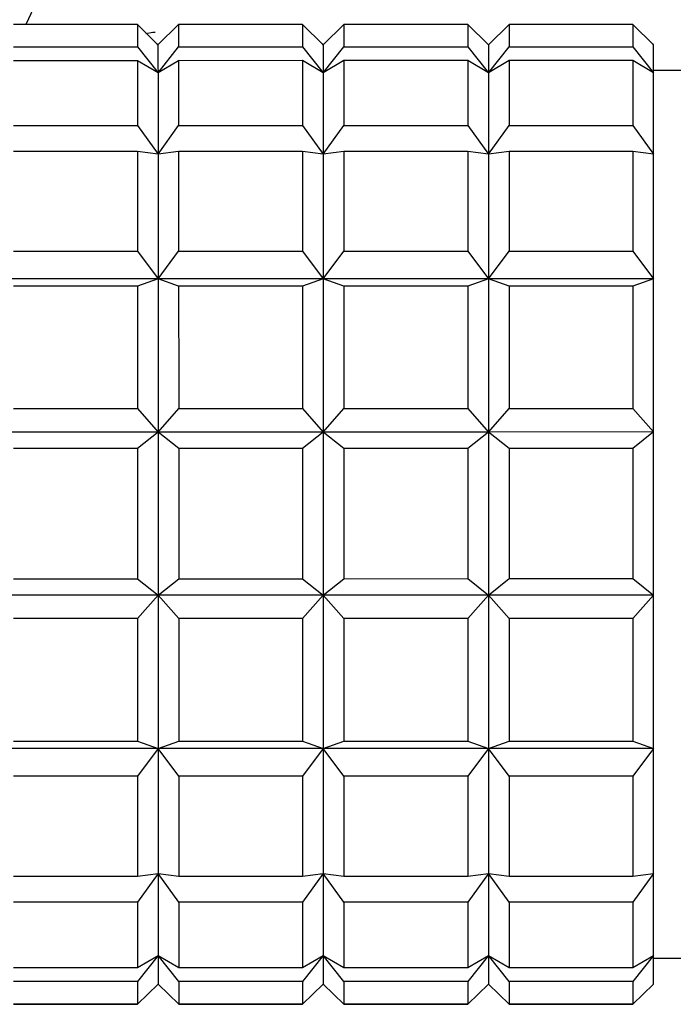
# Model space of a CAD drawing. Header units: inches. Extents: x 1.5 to 32, y 0 to 21.9.
# Tile 37 of 64: x 10.032 to 10.281, y 19.251 to 19.627. Entities that reach past the tile are written whole.
import ezdxf

# ---------------------------------------------------------------- set-up
doc = ezdxf.new("R2010")
doc.units = ezdxf.units.IN
doc.header["$MEASUREMENT"] = 0

msp = doc.modelspace()

# ---------------------------------------------------------------- linework, layer by layer
at = {"color": 7, "linetype": 'Continuous', "lineweight": 25}
for p, q in [((10.18679, 19.95113), (10.03458, 19.6247)), ((10.07709, 19.62471), (10.02985, 19.6247)), ((10.08496, 19.61698), (10.07709, 19.62471)), ((10.09284, 19.62471), (10.08496, 19.61698)), ((10.08496, 19.61698), (10.09284, 19.62468)), ((10.14008, 19.62471), (10.09284, 19.62471)), ((10.14796, 19.61698), (10.14008, 19.62471)), ((10.15583, 19.62471), (10.14796, 19.61698)), ((10.20307, 19.62471), (10.15583, 19.62471)), ((10.21095, 19.61699), (10.20307, 19.62471)), ((10.21882, 19.62471), (10.21095, 19.61699)), ((10.26607, 19.62472), (10.21882, 19.62471)), ((10.27394, 19.61699), (10.26607, 19.62472)), ((10.02985, 19.61616), (10.07709, 19.61616)), ((10.07709, 19.61616), (10.08497, 19.60628)), ((10.08496, 19.61698), (10.08464, 19.6173)), ((10.08497, 19.60628), (10.09284, 19.61617)), ((10.09284, 19.61617), (10.14008, 19.61617)), ((10.14008, 19.61617), (10.14796, 19.60629)), ((10.14796, 19.61698), (10.14763, 19.61731)), ((10.14796, 19.60629), (10.15583, 19.61617)), ((10.15583, 19.61617), (10.20307, 19.61617)), ((10.20307, 19.61617), (10.21095, 19.60629)), ((10.21095, 19.61699), (10.21062, 19.61731)), ((10.21095, 19.60629), (10.21882, 19.61617)), ((10.21882, 19.61617), (10.26607, 19.61618)), ((10.26607, 19.61618), (10.27394, 19.6063)), ((10.27394, 19.61699), (10.27361, 19.61732)), ((10.07709, 19.61091), (10.02985, 19.61091)), ((10.08497, 19.60628), (10.07709, 19.61091)), ((10.09284, 19.61091), (10.08497, 19.60628)), ((10.14008, 19.61092), (10.09284, 19.61091)), ((10.14796, 19.60629), (10.14008, 19.61092)), ((10.15583, 19.61092), (10.14796, 19.60629)), ((10.20308, 19.61092), (10.15583, 19.61092)), ((10.21095, 19.60629), (10.20308, 19.61092)), ((10.21882, 19.61092), (10.21095, 19.60629)), ((10.26607, 19.61092), (10.21882, 19.61092)), ((10.27394, 19.6063), (10.26607, 19.61092)), ((10.39993, 19.60715), (10.27394, 19.60715)), ((10.02985, 19.58614), (10.07709, 19.58614)), ((10.07709, 19.58614), (10.08497, 19.57528)), ((10.08497, 19.57528), (10.09284, 19.58614)), ((10.09284, 19.58614), (10.14008, 19.58615)), ((10.14008, 19.58615), (10.14796, 19.57528)), ((10.14796, 19.57528), (10.15583, 19.58615)), ((10.15583, 19.58615), (10.20308, 19.58615)), ((10.20308, 19.58615), (10.21095, 19.57528)), ((10.21095, 19.57528), (10.21882, 19.58615)), ((10.21882, 19.58615), (10.26607, 19.58615)), ((10.26607, 19.58615), (10.27394, 19.57529)), ((10.07709, 19.57625), (10.02985, 19.57624)), ((10.08497, 19.57528), (10.07709, 19.57625)), ((10.09284, 19.57625), (10.08497, 19.57528)), ((10.14008, 19.57625), (10.09284, 19.57625)), ((10.14796, 19.57528), (10.14008, 19.57625)), ((10.15583, 19.57625), (10.14796, 19.57528)), ((10.20308, 19.57625), (10.15583, 19.57625)), ((10.21095, 19.57528), (10.20308, 19.57625)), ((10.21883, 19.57625), (10.21095, 19.57528)), ((10.26607, 19.57626), (10.21883, 19.57625)), ((10.27394, 19.57529), (10.26607, 19.57626)), ((10.02985, 19.53823), (10.0771, 19.53823)), ((10.0771, 19.53823), (10.08497, 19.52769)), ((10.08497, 19.52769), (10.09284, 19.53823)), ((10.09284, 19.53823), (10.14009, 19.53824)), ((10.14009, 19.53824), (10.14796, 19.52769)), ((10.14796, 19.52769), (10.15584, 19.53824)), ((10.15584, 19.53824), (10.20308, 19.53824)), ((10.20308, 19.53824), (10.21095, 19.5277)), ((10.21095, 19.5277), (10.21883, 19.53824)), ((10.21883, 19.53824), (10.26607, 19.53824)), ((10.26607, 19.53824), (10.27395, 19.5277)), ((10.08497, 19.52769), (10.02198, 19.52769)), ((10.08497, 19.52769), (10.0771, 19.52488)), ((10.09284, 19.52489), (10.08497, 19.52769)), ((10.14796, 19.52769), (10.08497, 19.52769)), ((10.14796, 19.52769), (10.14009, 19.52489)), ((10.21095, 19.5277), (10.14796, 19.52769)), ((10.15584, 19.52489), (10.14796, 19.52769)), ((10.21095, 19.5277), (10.20308, 19.52489)), ((10.21883, 19.52489), (10.21095, 19.5277)), ((10.27395, 19.5277), (10.21095, 19.5277)), ((10.27395, 19.5277), (10.26607, 19.5249)), ((10.0771, 19.52488), (10.02985, 19.52488)), ((10.14009, 19.52489), (10.09284, 19.52489)), ((10.20308, 19.52489), (10.15584, 19.52489)), ((10.26607, 19.5249), (10.21883, 19.52489)), ((10.02985, 19.47821), (10.0771, 19.47822)), ((10.0771, 19.47822), (10.08497, 19.46927)), ((10.08497, 19.46927), (10.09285, 19.47822)), ((10.09285, 19.47822), (10.14009, 19.47822)), ((10.14009, 19.47822), (10.14797, 19.46927)), ((10.14797, 19.46927), (10.15584, 19.47822)), ((10.15584, 19.47822), (10.20308, 19.47822)), ((10.20308, 19.47822), (10.21096, 19.46927)), ((10.21096, 19.46927), (10.21883, 19.47822)), ((10.21883, 19.47822), (10.26607, 19.47823)), ((10.26607, 19.47823), (10.27395, 19.46928)), ((10.08497, 19.46927), (10.02198, 19.46926)), ((10.08497, 19.46927), (10.0771, 19.46303)), ((10.09285, 19.46303), (10.08497, 19.46927)), ((10.14797, 19.46927), (10.08497, 19.46927)), ((10.14797, 19.46927), (10.14009, 19.46303)), ((10.15584, 19.46303), (10.14797, 19.46927)), ((10.21096, 19.46927), (10.14797, 19.46927)), ((10.21096, 19.46927), (10.20308, 19.46303)), ((10.27395, 19.46928), (10.21096, 19.46927)), ((10.21883, 19.46303), (10.21096, 19.46927)), ((10.27395, 19.46928), (10.26608, 19.46304)), ((10.27395, 19.40707), (10.27395, 19.46928)), ((10.0771, 19.46303), (10.02986, 19.46302)), ((10.14009, 19.46303), (10.09285, 19.46303)), ((10.20308, 19.46303), (10.15584, 19.46303)), ((10.26608, 19.46304), (10.21883, 19.46303)), ((10.02986, 19.41333), (10.0771, 19.41333)), ((10.0771, 19.41333), (10.08498, 19.40706)), ((10.08498, 19.40706), (10.09285, 19.41333)), ((10.09285, 19.41333), (10.14009, 19.41333)), ((10.14009, 19.41333), (10.14797, 19.40706)), ((10.14797, 19.40706), (10.15584, 19.41333)), ((10.15584, 19.41333), (10.20309, 19.41334)), ((10.20309, 19.41334), (10.21096, 19.40706)), ((10.21096, 19.40706), (10.21883, 19.41334)), ((10.21883, 19.41334), (10.26608, 19.41334)), ((10.26608, 19.41334), (10.27395, 19.40707)), ((10.08498, 19.40706), (10.02198, 19.40705)), ((10.08498, 19.40706), (10.0771, 19.39813)), ((10.09285, 19.39813), (10.08498, 19.40706)), ((10.14797, 19.40706), (10.08498, 19.40706)), ((10.14797, 19.40706), (10.1401, 19.39813)), ((10.15584, 19.39813), (10.14797, 19.40706)), ((10.21096, 19.40706), (10.14797, 19.40706)), ((10.21096, 19.40706), (10.20309, 19.39814)), ((10.27395, 19.40707), (10.21096, 19.40706)), ((10.21884, 19.39814), (10.21096, 19.40706)), ((10.27395, 19.40707), (10.26608, 19.39814)), ((10.0771, 19.39813), (10.02986, 19.39813)), ((10.1401, 19.39813), (10.09285, 19.39813)), ((10.20309, 19.39814), (10.15584, 19.39813)), ((10.26608, 19.39814), (10.21884, 19.39814)), ((10.02986, 19.3514), (10.07711, 19.3514)), ((10.07711, 19.3514), (10.08498, 19.34856)), ((10.08498, 19.34856), (10.09285, 19.3514)), ((10.09285, 19.3514), (10.1401, 19.3514)), ((10.1401, 19.3514), (10.14797, 19.34856)), ((10.14797, 19.34856), (10.15585, 19.3514)), ((10.15585, 19.3514), (10.20309, 19.35141)), ((10.20309, 19.35141), (10.21096, 19.34856)), ((10.21096, 19.34856), (10.21884, 19.35141)), ((10.21884, 19.35141), (10.26608, 19.35141)), ((10.26608, 19.35141), (10.27396, 19.34857)), ((10.08498, 19.34856), (10.02199, 19.34855)), ((10.08498, 19.34856), (10.07711, 19.33802)), ((10.09285, 19.33802), (10.08498, 19.34856)), ((10.14797, 19.34856), (10.08498, 19.34856)), ((10.14797, 19.34856), (10.1401, 19.33803)), ((10.15585, 19.33803), (10.14797, 19.34856)), ((10.21096, 19.34856), (10.14797, 19.34856)), ((10.21096, 19.34856), (10.20309, 19.33803)), ((10.27396, 19.34857), (10.21096, 19.34856)), ((10.21884, 19.33803), (10.21096, 19.34856)), ((10.27396, 19.34857), (10.26608, 19.33803)), ((10.07711, 19.33802), (10.02986, 19.33802)), ((10.1401, 19.33803), (10.09285, 19.33802)), ((10.20309, 19.33803), (10.15585, 19.33803)), ((10.26608, 19.33803), (10.21884, 19.33803)), ((10.07711, 19.2999), (10.08498, 19.30083)), ((10.08498, 19.30083), (10.07711, 19.28996)), ((10.08498, 19.30083), (10.09286, 19.2999)), ((10.09286, 19.28996), (10.08498, 19.30083)), ((10.1401, 19.2999), (10.14797, 19.30083)), ((10.14797, 19.30083), (10.1401, 19.28996)), ((10.14797, 19.30083), (10.15585, 19.2999)), ((10.15585, 19.28996), (10.14797, 19.30083)), ((10.20309, 19.2999), (10.21097, 19.30083)), ((10.21097, 19.30083), (10.20309, 19.28996)), ((10.21097, 19.30083), (10.21884, 19.2999)), ((10.21884, 19.28996), (10.21097, 19.30083)), ((10.26609, 19.29991), (10.27396, 19.30084)), ((10.27396, 19.30084), (10.26609, 19.28997)), ((10.02986, 19.29989), (10.07711, 19.2999)), ((10.09286, 19.2999), (10.1401, 19.2999)), ((10.15585, 19.2999), (10.20309, 19.2999)), ((10.21884, 19.2999), (10.26609, 19.29991)), ((10.07711, 19.28996), (10.02987, 19.28995)), ((10.1401, 19.28996), (10.09286, 19.28996)), ((10.20309, 19.28996), (10.15585, 19.28996)), ((10.26609, 19.28997), (10.21884, 19.28996)), ((10.07711, 19.26503), (10.08498, 19.26962)), ((10.08498, 19.26962), (10.07711, 19.25973)), ((10.08498, 19.26962), (10.09286, 19.26503)), ((10.09286, 19.25973), (10.08498, 19.26962)), ((10.1401, 19.26503), (10.14798, 19.26963)), ((10.14798, 19.26963), (10.1401, 19.25973)), ((10.14798, 19.26963), (10.15585, 19.26503)), ((10.15585, 19.25973), (10.14798, 19.26963)), ((10.2031, 19.26504), (10.21097, 19.26963)), ((10.21097, 19.26963), (10.2031, 19.25973)), ((10.21097, 19.26963), (10.21884, 19.26504)), ((10.21884, 19.25974), (10.21097, 19.26963)), ((10.26609, 19.26504), (10.27396, 19.26963)), ((10.27396, 19.26963), (10.26609, 19.25974)), ((10.27396, 19.26856), (10.39995, 19.26857)), ((10.02987, 19.26503), (10.07711, 19.26503)), ((10.09286, 19.26503), (10.1401, 19.26503)), ((10.15585, 19.26503), (10.2031, 19.26504)), ((10.21884, 19.26504), (10.26609, 19.26504)), ((10.07711, 19.25973), (10.02987, 19.25972)), ((10.1401, 19.25973), (10.09286, 19.25973)), ((10.2031, 19.25973), (10.15585, 19.25973)), ((10.26609, 19.25974), (10.21884, 19.25974)), ((10.07711, 19.25101), (10.08499, 19.25871)), ((10.08499, 19.25871), (10.07711, 19.25098)), ((10.08499, 19.25871), (10.08531, 19.25838)), ((10.08499, 19.25871), (10.09286, 19.25101)), ((10.09286, 19.25098), (10.08499, 19.25871)), ((10.1401, 19.25101), (10.14798, 19.25871)), ((10.14798, 19.25871), (10.1401, 19.25099)), ((10.14798, 19.25871), (10.1483, 19.25839)), ((10.14798, 19.25871), (10.15585, 19.25101)), ((10.15585, 19.25099), (10.14798, 19.25871)), ((10.2031, 19.25102), (10.21097, 19.25872)), ((10.21097, 19.25872), (10.2031, 19.25099)), ((10.21097, 19.25872), (10.2113, 19.25839)), ((10.21097, 19.25872), (10.21884, 19.25102)), ((10.21884, 19.25099), (10.21097, 19.25872)), ((10.26609, 19.25102), (10.27396, 19.25872)), ((10.27396, 19.25872), (10.26609, 19.25099)), ((10.02987, 19.25101), (10.07711, 19.25101)), ((10.07711, 19.25098), (10.02987, 19.25098)), ((10.09286, 19.25101), (10.1401, 19.25101)), ((10.1401, 19.25099), (10.09286, 19.25098)), ((10.15585, 19.25101), (10.2031, 19.25102)), ((10.2031, 19.25099), (10.15585, 19.25099)), ((10.21884, 19.25102), (10.26609, 19.25102)), ((10.26609, 19.25099), (10.21884, 19.25099))]:
    msp.add_line(p, q, dxfattribs=at)
at = {"color": 7, "linetype": 'Continuous', "lineweight": 25, "flags": 128}
for points in [[(10.07709, 19.62471), (10.07709, 19.62436), (10.07709, 19.6238), (10.07709, 19.62304), (10.07709, 19.62207), (10.07709, 19.6209), (10.07709, 19.61952), (10.07709, 19.61794), (10.07709, 19.61616)], [(10.09284, 19.62471), (10.09284, 19.62436), (10.09284, 19.6238), (10.09284, 19.62304), (10.09284, 19.62207), (10.09284, 19.6209), (10.09284, 19.61952), (10.09284, 19.61794), (10.09284, 19.61617)], [(10.14008, 19.62471), (10.14008, 19.62436), (10.14008, 19.6238), (10.14008, 19.62304), (10.14008, 19.62207), (10.14008, 19.6209), (10.14008, 19.61952), (10.14008, 19.61795), (10.14008, 19.61617)], [(10.15583, 19.62471), (10.15583, 19.62436), (10.15583, 19.6238), (10.15583, 19.62304), (10.15583, 19.62207), (10.15583, 19.6209), (10.15583, 19.61952), (10.15583, 19.61795), (10.15583, 19.61617)], [(10.20307, 19.62471), (10.20307, 19.62436), (10.20307, 19.62381), (10.20307, 19.62304), (10.20307, 19.62208), (10.20307, 19.6209), (10.20307, 19.61953), (10.20307, 19.61795), (10.20307, 19.61617)], [(10.21882, 19.62471), (10.21882, 19.62436), (10.21882, 19.62381), (10.21882, 19.62305), (10.21882, 19.62208), (10.21882, 19.6209), (10.21882, 19.61953), (10.21882, 19.61795), (10.21882, 19.61617)], [(10.26607, 19.62472), (10.26607, 19.62437), (10.26607, 19.62381), (10.26607, 19.62305), (10.26607, 19.62208), (10.26607, 19.62091), (10.26607, 19.61953), (10.26607, 19.61795), (10.26607, 19.61618)], [(10.08027, 19.62132), (10.08302, 19.62173), (10.08384, 19.62184)], [(10.08496, 19.61698), (10.08496, 19.61682), (10.08496, 19.61632), (10.08496, 19.61549), (10.08496, 19.61431), (10.08496, 19.6128), (10.08496, 19.61096), (10.08496, 19.60878), (10.08497, 19.60628)], [(10.14796, 19.61698), (10.14796, 19.61682), (10.14796, 19.61633), (10.14796, 19.61549), (10.14796, 19.61432), (10.14796, 19.6128), (10.14796, 19.61096), (10.14796, 19.60879), (10.14796, 19.60629)], [(10.21095, 19.61699), (10.21095, 19.61683), (10.21095, 19.61633), (10.21095, 19.61549), (10.21095, 19.61432), (10.21095, 19.61281), (10.21095, 19.61096), (10.21095, 19.60879), (10.21095, 19.60629)], [(10.27394, 19.6063), (10.27394, 19.60879), (10.27394, 19.61097), (10.27394, 19.61281), (10.27394, 19.61432), (10.27394, 19.6155), (10.27394, 19.61634), (10.27394, 19.61683), (10.27394, 19.61699)], [(10.07709, 19.61091), (10.07709, 19.60846), (10.07709, 19.60581), (10.07709, 19.60298), (10.07709, 19.59997), (10.07709, 19.59677), (10.07709, 19.5934), (10.07709, 19.58985), (10.07709, 19.58614)], [(10.09284, 19.61091), (10.09284, 19.60846), (10.09284, 19.60581), (10.09284, 19.60298), (10.09284, 19.59997), (10.09284, 19.59677), (10.09284, 19.5934), (10.09284, 19.58986), (10.09284, 19.58614)], [(10.14008, 19.61092), (10.14008, 19.60846), (10.14008, 19.60582), (10.14008, 19.60298), (10.14008, 19.59997), (10.14008, 19.59677), (10.14008, 19.5934), (10.14008, 19.58986), (10.14008, 19.58615)], [(10.15583, 19.61092), (10.15583, 19.60846), (10.15583, 19.60582), (10.15583, 19.60298), (10.15583, 19.59997), (10.15583, 19.59677), (10.15583, 19.5934), (10.15583, 19.58986), (10.15583, 19.58615)], [(10.20308, 19.61092), (10.20308, 19.60846), (10.20308, 19.60582), (10.20308, 19.60299), (10.20308, 19.59997), (10.20308, 19.59678), (10.20308, 19.59341), (10.20308, 19.58986), (10.20308, 19.58615)], [(10.21882, 19.61092), (10.21882, 19.60847), (10.21882, 19.60582), (10.21882, 19.60299), (10.21882, 19.59997), (10.21882, 19.59678), (10.21882, 19.59341), (10.21882, 19.58986), (10.21882, 19.58615)], [(10.26607, 19.61092), (10.26607, 19.60847), (10.26607, 19.60582), (10.26607, 19.60299), (10.26607, 19.59998), (10.26607, 19.59678), (10.26607, 19.59341), (10.26607, 19.58987), (10.26607, 19.58615)], [(10.08497, 19.60628), (10.08497, 19.60347), (10.08497, 19.60033), (10.08497, 19.59689), (10.08497, 19.59314), (10.08497, 19.5891), (10.08497, 19.58477), (10.08497, 19.58016), (10.08497, 19.57528)], [(10.14796, 19.60629), (10.14796, 19.60347), (10.14796, 19.60033), (10.14796, 19.59689), (10.14796, 19.59314), (10.14796, 19.5891), (10.14796, 19.58477), (10.14796, 19.58016), (10.14796, 19.57528)], [(10.21095, 19.60629), (10.21095, 19.60347), (10.21095, 19.60034), (10.21095, 19.59689), (10.21095, 19.59315), (10.21095, 19.5891), (10.21095, 19.58477), (10.21095, 19.58016), (10.21095, 19.57528)], [(10.27394, 19.57529), (10.27394, 19.58017), (10.27394, 19.58478), (10.27394, 19.58911), (10.27394, 19.59315), (10.27394, 19.5969), (10.27394, 19.60034), (10.27394, 19.60348), (10.27394, 19.6063)], [(10.07709, 19.57625), (10.07709, 19.57198), (10.07709, 19.56756), (10.07709, 19.56301), (10.07709, 19.55831), (10.07709, 19.55348), (10.07709, 19.54852), (10.07709, 19.54343), (10.0771, 19.53823)], [(10.08497, 19.57528), (10.08497, 19.57013), (10.08497, 19.56474), (10.08497, 19.5591), (10.08497, 19.55324), (10.08497, 19.54715), (10.08497, 19.54085), (10.08497, 19.53436), (10.08497, 19.52769)], [(10.09284, 19.57625), (10.09284, 19.57198), (10.09284, 19.56757), (10.09284, 19.56301), (10.09284, 19.55831), (10.09284, 19.55348), (10.09284, 19.54852), (10.09284, 19.54343), (10.09284, 19.53823)], [(10.14008, 19.57625), (10.14009, 19.57198), (10.14009, 19.56757), (10.14009, 19.56301), (10.14009, 19.55831), (10.14009, 19.55348), (10.14009, 19.54852), (10.14009, 19.54344), (10.14009, 19.53824)], [(10.14796, 19.57528), (10.14796, 19.57014), (10.14796, 19.56474), (10.14796, 19.55911), (10.14796, 19.55324), (10.14796, 19.54715), (10.14796, 19.54086), (10.14796, 19.53437), (10.14796, 19.52769)], [(10.15583, 19.57625), (10.15583, 19.57198), (10.15583, 19.56757), (10.15583, 19.56301), (10.15583, 19.55831), (10.15583, 19.55348), (10.15583, 19.54852), (10.15583, 19.54344), (10.15584, 19.53824)], [(10.20308, 19.57625), (10.20308, 19.57199), (10.20308, 19.56757), (10.20308, 19.56301), (10.20308, 19.55831), (10.20308, 19.55348), (10.20308, 19.54852), (10.20308, 19.54344), (10.20308, 19.53824)], [(10.21095, 19.57528), (10.21095, 19.57014), (10.21095, 19.56475), (10.21095, 19.55911), (10.21095, 19.55324), (10.21095, 19.54716), (10.21095, 19.54086), (10.21095, 19.53437), (10.21095, 19.5277)], [(10.21883, 19.57625), (10.21883, 19.57199), (10.21883, 19.56757), (10.21883, 19.56301), (10.21883, 19.55832), (10.21883, 19.55348), (10.21883, 19.54852), (10.21883, 19.54344), (10.21883, 19.53824)], [(10.26607, 19.57626), (10.26607, 19.57199), (10.26607, 19.56758), (10.26607, 19.56302), (10.26607, 19.55832), (10.26607, 19.55349), (10.26607, 19.54853), (10.26607, 19.54344), (10.26607, 19.53824)], [(10.27395, 19.5277), (10.27395, 19.53438), (10.27395, 19.54087), (10.27394, 19.54716), (10.27394, 19.55325), (10.27394, 19.55911), (10.27394, 19.56475), (10.27394, 19.57014), (10.27394, 19.57529)], [(10.08497, 19.52769), (10.08497, 19.52084), (10.08497, 19.51384), (10.08497, 19.50669), (10.08497, 19.49941), (10.08497, 19.49202), (10.08497, 19.48452), (10.08497, 19.47693), (10.08497, 19.46927)], [(10.14796, 19.52769), (10.14796, 19.52085), (10.14796, 19.51384), (10.14796, 19.5067), (10.14796, 19.49942), (10.14796, 19.49202), (10.14796, 19.48452), (10.14796, 19.47693), (10.14797, 19.46927)], [(10.21095, 19.5277), (10.21095, 19.52085), (10.21095, 19.51385), (10.21096, 19.5067), (10.21096, 19.49942), (10.21096, 19.49203), (10.21096, 19.48453), (10.21096, 19.47694), (10.21096, 19.46927)], [(10.27395, 19.46928), (10.27395, 19.47694), (10.27395, 19.48453), (10.27395, 19.49203), (10.27395, 19.49943), (10.27395, 19.5067), (10.27395, 19.51385), (10.27395, 19.52086), (10.27395, 19.5277)], [(10.0771, 19.52488), (10.0771, 19.51932), (10.0771, 19.51367), (10.0771, 19.50793), (10.0771, 19.50212), (10.0771, 19.49623), (10.0771, 19.49028), (10.0771, 19.48428), (10.0771, 19.47822)], [(10.09284, 19.52489), (10.09284, 19.51932), (10.09284, 19.51367), (10.09284, 19.50794), (10.09285, 19.50212), (10.09285, 19.49624), (10.09285, 19.49029), (10.09285, 19.48428), (10.09285, 19.47822)], [(10.14009, 19.52489), (10.14009, 19.51933), (10.14009, 19.51367), (10.14009, 19.50794), (10.14009, 19.50212), (10.14009, 19.49624), (10.14009, 19.49029), (10.14009, 19.48428), (10.14009, 19.47822)], [(10.15584, 19.52489), (10.15584, 19.51933), (10.15584, 19.51368), (10.15584, 19.50794), (10.15584, 19.50212), (10.15584, 19.49624), (10.15584, 19.49029), (10.15584, 19.48428), (10.15584, 19.47822)], [(10.20308, 19.52489), (10.20308, 19.51933), (10.20308, 19.51368), (10.20308, 19.50794), (10.20308, 19.50213), (10.20308, 19.49624), (10.20308, 19.49029), (10.20308, 19.48428), (10.20308, 19.47822)], [(10.21883, 19.52489), (10.21883, 19.51933), (10.21883, 19.51368), (10.21883, 19.50794), (10.21883, 19.50213), (10.21883, 19.49624), (10.21883, 19.49029), (10.21883, 19.48428), (10.21883, 19.47822)], [(10.26607, 19.5249), (10.26607, 19.51933), (10.26607, 19.51368), (10.26607, 19.50795), (10.26607, 19.50213), (10.26607, 19.49625), (10.26607, 19.4903), (10.26607, 19.48429), (10.26607, 19.47823)], [(10.08497, 19.46927), (10.08497, 19.46155), (10.08497, 19.45378), (10.08497, 19.44598), (10.08497, 19.43817), (10.08498, 19.43035), (10.08498, 19.42255), (10.08498, 19.41478), (10.08498, 19.40706)], [(10.14797, 19.46927), (10.14797, 19.46155), (10.14797, 19.45378), (10.14797, 19.44598), (10.14797, 19.43817), (10.14797, 19.43036), (10.14797, 19.42256), (10.14797, 19.41479), (10.14797, 19.40706)], [(10.21096, 19.46927), (10.21096, 19.46155), (10.21096, 19.45378), (10.21096, 19.44599), (10.21096, 19.43817), (10.21096, 19.43036), (10.21096, 19.42256), (10.21096, 19.41479), (10.21096, 19.40706)], [(10.0771, 19.46303), (10.0771, 19.45684), (10.0771, 19.45063), (10.0771, 19.44441), (10.0771, 19.43818), (10.0771, 19.43195), (10.0771, 19.42573), (10.0771, 19.41952), (10.0771, 19.41333)], [(10.09285, 19.46303), (10.09285, 19.45684), (10.09285, 19.45063), (10.09285, 19.44441), (10.09285, 19.43818), (10.09285, 19.43195), (10.09285, 19.42573), (10.09285, 19.41952), (10.09285, 19.41333)], [(10.14009, 19.46303), (10.14009, 19.45684), (10.14009, 19.45063), (10.14009, 19.44441), (10.14009, 19.43818), (10.14009, 19.43195), (10.14009, 19.42573), (10.14009, 19.41952), (10.14009, 19.41333)], [(10.15584, 19.46303), (10.15584, 19.45684), (10.15584, 19.45064), (10.15584, 19.44441), (10.15584, 19.43818), (10.15584, 19.43196), (10.15584, 19.42573), (10.15584, 19.41952), (10.15584, 19.41333)], [(10.20308, 19.46303), (10.20308, 19.45685), (10.20308, 19.45064), (10.20308, 19.44442), (10.20309, 19.43819), (10.20309, 19.43196), (10.20309, 19.42573), (10.20309, 19.41953), (10.20309, 19.41334)], [(10.21883, 19.46303), (10.21883, 19.45685), (10.21883, 19.45064), (10.21883, 19.44442), (10.21883, 19.43819), (10.21883, 19.43196), (10.21883, 19.42574), (10.21883, 19.41953), (10.21883, 19.41334)], [(10.26608, 19.46304), (10.26608, 19.45685), (10.26608, 19.45064), (10.26608, 19.44442), (10.26608, 19.43819), (10.26608, 19.43196), (10.26608, 19.42574), (10.26608, 19.41953), (10.26608, 19.41334)], [(10.08498, 19.40706), (10.08498, 19.39939), (10.08498, 19.39179), (10.08498, 19.38428), (10.08498, 19.37688), (10.08498, 19.36959), (10.08498, 19.36243), (10.08498, 19.35542), (10.08498, 19.34856)], [(10.14797, 19.40706), (10.14797, 19.39939), (10.14797, 19.3918), (10.14797, 19.38429), (10.14797, 19.37688), (10.14797, 19.36959), (10.14797, 19.36243), (10.14797, 19.35542), (10.14797, 19.34856)], [(10.21096, 19.40706), (10.21096, 19.39939), (10.21096, 19.3918), (10.21096, 19.38429), (10.21096, 19.37689), (10.21096, 19.3696), (10.21096, 19.36244), (10.21096, 19.35542), (10.21096, 19.34856)], [(10.27396, 19.34857), (10.27396, 19.35543), (10.27396, 19.36244), (10.27396, 19.3696), (10.27395, 19.37689), (10.27395, 19.3843), (10.27395, 19.3918), (10.27395, 19.3994), (10.27395, 19.40707)], [(10.0771, 19.39813), (10.0771, 19.39206), (10.0771, 19.38605), (10.0771, 19.38009), (10.0771, 19.3742), (10.0771, 19.36838), (10.07711, 19.36263), (10.07711, 19.35697), (10.07711, 19.3514)], [(10.09285, 19.39813), (10.09285, 19.39206), (10.09285, 19.38605), (10.09285, 19.38009), (10.09285, 19.3742), (10.09285, 19.36838), (10.09285, 19.36263), (10.09285, 19.35697), (10.09285, 19.3514)], [(10.1401, 19.39813), (10.1401, 19.39207), (10.1401, 19.38605), (10.1401, 19.3801), (10.1401, 19.3742), (10.1401, 19.36838), (10.1401, 19.36264), (10.1401, 19.35697), (10.1401, 19.3514)], [(10.15584, 19.39813), (10.15584, 19.39207), (10.15584, 19.38605), (10.15584, 19.3801), (10.15584, 19.3742), (10.15585, 19.36838), (10.15585, 19.36264), (10.15585, 19.35698), (10.15585, 19.3514)], [(10.20309, 19.39814), (10.20309, 19.39207), (10.20309, 19.38606), (10.20309, 19.3801), (10.20309, 19.37421), (10.20309, 19.36838), (10.20309, 19.36264), (10.20309, 19.35698), (10.20309, 19.35141)], [(10.21884, 19.39814), (10.21884, 19.39207), (10.21884, 19.38606), (10.21884, 19.3801), (10.21884, 19.37421), (10.21884, 19.36839), (10.21884, 19.36264), (10.21884, 19.35698), (10.21884, 19.35141)], [(10.26608, 19.39814), (10.26608, 19.39207), (10.26608, 19.38606), (10.26608, 19.3801), (10.26608, 19.37421), (10.26608, 19.36839), (10.26608, 19.36264), (10.26608, 19.35698), (10.26608, 19.35141)], [(10.08498, 19.34856), (10.08498, 19.34187), (10.08498, 19.33536), (10.08498, 19.32905), (10.08498, 19.32295), (10.08498, 19.31706), (10.08498, 19.31141), (10.08498, 19.30599), (10.08498, 19.30083)], [(10.14797, 19.34856), (10.14797, 19.34187), (10.14797, 19.33536), (10.14797, 19.32905), (10.14797, 19.32295), (10.14797, 19.31706), (10.14797, 19.31141), (10.14797, 19.30599), (10.14797, 19.30083)], [(10.21096, 19.34856), (10.21096, 19.34187), (10.21097, 19.33537), (10.21097, 19.32906), (10.21097, 19.32295), (10.21097, 19.31707), (10.21097, 19.31141), (10.21097, 19.306), (10.21097, 19.30083)], [(10.27396, 19.30084), (10.27396, 19.306), (10.27396, 19.31142), (10.27396, 19.31707), (10.27396, 19.32296), (10.27396, 19.32906), (10.27396, 19.33537), (10.27396, 19.34188), (10.27396, 19.34857)], [(10.07711, 19.33802), (10.07711, 19.33281), (10.07711, 19.32771), (10.07711, 19.32274), (10.07711, 19.3179), (10.07711, 19.31318), (10.07711, 19.30861), (10.07711, 19.30418), (10.07711, 19.2999)], [(10.09285, 19.33802), (10.09285, 19.33281), (10.09286, 19.32772), (10.09286, 19.32274), (10.09286, 19.3179), (10.09286, 19.31318), (10.09286, 19.30861), (10.09286, 19.30418), (10.09286, 19.2999)], [(10.1401, 19.33803), (10.1401, 19.33281), (10.1401, 19.32772), (10.1401, 19.32274), (10.1401, 19.3179), (10.1401, 19.31319), (10.1401, 19.30861), (10.1401, 19.30418), (10.1401, 19.2999)], [(10.15585, 19.33803), (10.15585, 19.33281), (10.15585, 19.32772), (10.15585, 19.32275), (10.15585, 19.3179), (10.15585, 19.31319), (10.15585, 19.30861), (10.15585, 19.30418), (10.15585, 19.2999)], [(10.20309, 19.33803), (10.20309, 19.33282), (10.20309, 19.32772), (10.20309, 19.32275), (10.20309, 19.3179), (10.20309, 19.31319), (10.20309, 19.30862), (10.20309, 19.30418), (10.20309, 19.2999)], [(10.21884, 19.33803), (10.21884, 19.33282), (10.21884, 19.32772), (10.21884, 19.32275), (10.21884, 19.3179), (10.21884, 19.31319), (10.21884, 19.30862), (10.21884, 19.30419), (10.21884, 19.2999)], [(10.26608, 19.33803), (10.26608, 19.33282), (10.26608, 19.32773), (10.26608, 19.32275), (10.26608, 19.31791), (10.26608, 19.31319), (10.26608, 19.30862), (10.26608, 19.30419), (10.26609, 19.29991)], [(10.08498, 19.30083), (10.08498, 19.29592), (10.08498, 19.29129), (10.08498, 19.28694), (10.08498, 19.28287), (10.08498, 19.2791), (10.08498, 19.27563), (10.08498, 19.27247), (10.08498, 19.26962)], [(10.14797, 19.30083), (10.14798, 19.29593), (10.14798, 19.29129), (10.14798, 19.28694), (10.14798, 19.28287), (10.14798, 19.2791), (10.14798, 19.27563), (10.14798, 19.27247), (10.14798, 19.26963)], [(10.21097, 19.30083), (10.21097, 19.29593), (10.21097, 19.2913), (10.21097, 19.28694), (10.21097, 19.28288), (10.21097, 19.27911), (10.21097, 19.27564), (10.21097, 19.27248), (10.21097, 19.26963)], [(10.27396, 19.26963), (10.27396, 19.27248), (10.27396, 19.27564), (10.27396, 19.27911), (10.27396, 19.28288), (10.27396, 19.28695), (10.27396, 19.2913), (10.27396, 19.29594), (10.27396, 19.30084)], [(10.07711, 19.28996), (10.07711, 19.28623), (10.07711, 19.28266), (10.07711, 19.27927), (10.07711, 19.27606), (10.07711, 19.27302), (10.07711, 19.27017), (10.07711, 19.26751), (10.07711, 19.26503)], [(10.09286, 19.28996), (10.09286, 19.28623), (10.09286, 19.28266), (10.09286, 19.27927), (10.09286, 19.27606), (10.09286, 19.27302), (10.09286, 19.27017), (10.09286, 19.26751), (10.09286, 19.26503)], [(10.1401, 19.28996), (10.1401, 19.28623), (10.1401, 19.28267), (10.1401, 19.27928), (10.1401, 19.27606), (10.1401, 19.27303), (10.1401, 19.27018), (10.1401, 19.26751), (10.1401, 19.26503)], [(10.15585, 19.28996), (10.15585, 19.28623), (10.15585, 19.28267), (10.15585, 19.27928), (10.15585, 19.27606), (10.15585, 19.27303), (10.15585, 19.27018), (10.15585, 19.26751), (10.15585, 19.26503)], [(10.20309, 19.28996), (10.20309, 19.28623), (10.20309, 19.28267), (10.20309, 19.27928), (10.20309, 19.27607), (10.20309, 19.27303), (10.20309, 19.27018), (10.2031, 19.26751), (10.2031, 19.26504)], [(10.21884, 19.28996), (10.21884, 19.28623), (10.21884, 19.28267), (10.21884, 19.27928), (10.21884, 19.27607), (10.21884, 19.27303), (10.21884, 19.27018), (10.21884, 19.26751), (10.21884, 19.26504)], [(10.26609, 19.28997), (10.26609, 19.28624), (10.26609, 19.28267), (10.26609, 19.27928), (10.26609, 19.27607), (10.26609, 19.27303), (10.26609, 19.27018), (10.26609, 19.26752), (10.26609, 19.26504)], [(10.08498, 19.26962), (10.08498, 19.2671), (10.08498, 19.2649), (10.08499, 19.26303), (10.08499, 19.26149), (10.08499, 19.26029), (10.08499, 19.25942), (10.08499, 19.2589), (10.08499, 19.25871)], [(10.14798, 19.26963), (10.14798, 19.2671), (10.14798, 19.2649), (10.14798, 19.26303), (10.14798, 19.26149), (10.14798, 19.26029), (10.14798, 19.25942), (10.14798, 19.2589), (10.14798, 19.25871)], [(10.21097, 19.26963), (10.21097, 19.26711), (10.21097, 19.26491), (10.21097, 19.26303), (10.21097, 19.2615), (10.21097, 19.26029), (10.21097, 19.25943), (10.21097, 19.2589), (10.21097, 19.25872)], [(10.27396, 19.25872), (10.27396, 19.25891), (10.27396, 19.25943), (10.27396, 19.2603), (10.27396, 19.2615), (10.27396, 19.26304), (10.27396, 19.26491), (10.27396, 19.26711), (10.27396, 19.26963)], [(10.07711, 19.25973), (10.07711, 19.25793), (10.07711, 19.25633), (10.07711, 19.25493), (10.07711, 19.25374), (10.07711, 19.25275), (10.07711, 19.25196), (10.07711, 19.25138), (10.07711, 19.25101)], [(10.09286, 19.25973), (10.09286, 19.25793), (10.09286, 19.25633), (10.09286, 19.25493), (10.09286, 19.25374), (10.09286, 19.25275), (10.09286, 19.25196), (10.09286, 19.25138), (10.09286, 19.25101)], [(10.1401, 19.25973), (10.1401, 19.25793), (10.1401, 19.25633), (10.1401, 19.25493), (10.1401, 19.25374), (10.1401, 19.25275), (10.1401, 19.25196), (10.1401, 19.25138), (10.1401, 19.25101)], [(10.15585, 19.25973), (10.15585, 19.25793), (10.15585, 19.25633), (10.15585, 19.25494), (10.15585, 19.25374), (10.15585, 19.25275), (10.15585, 19.25196), (10.15585, 19.25139), (10.15585, 19.25101)], [(10.2031, 19.25973), (10.2031, 19.25794), (10.2031, 19.25634), (10.2031, 19.25494), (10.2031, 19.25374), (10.2031, 19.25275), (10.2031, 19.25197), (10.2031, 19.25139), (10.2031, 19.25102)], [(10.21884, 19.25974), (10.21884, 19.25794), (10.21884, 19.25634), (10.21884, 19.25494), (10.21884, 19.25374), (10.21884, 19.25275), (10.21884, 19.25197), (10.21884, 19.25139), (10.21884, 19.25102)], [(10.26609, 19.25974), (10.26609, 19.25794), (10.26609, 19.25634), (10.26609, 19.25494), (10.26609, 19.25375), (10.26609, 19.25276), (10.26609, 19.25197), (10.26609, 19.25139), (10.26609, 19.25102)]]:
    msp.add_lwpolyline(points, dxfattribs=at)

doc.saveas('drawing.dxf')
